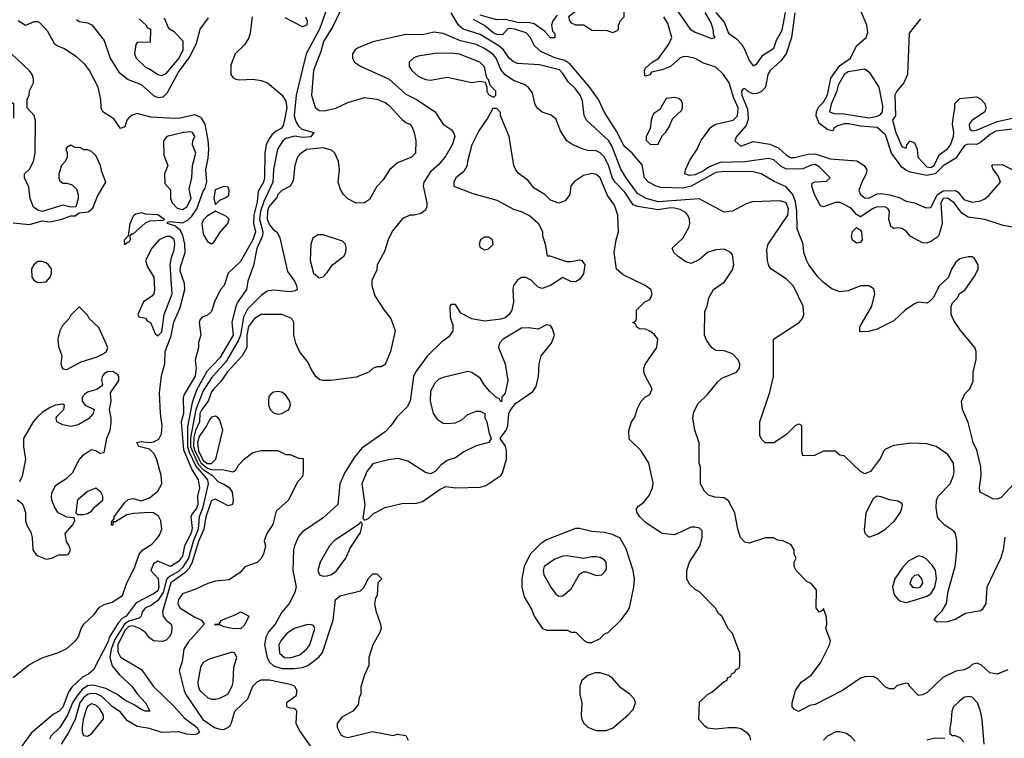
# Model space of a CAD drawing. Header units: inches. Extents: x 2380053 to 2584298, y 380219 to 546618.
# Tile 105 of 256: x 2420782 to 2425545, y 466998 to 470476. Entities that reach past the tile are written whole.
import ezdxf

# ---------------------------------------------------------------- set-up
doc = ezdxf.new("R2010")
doc.units = ezdxf.units.IN
doc.header["$MEASUREMENT"] = 0
doc.layers.add('C4426', color=7, linetype='Continuous')
doc.layers.add('C4427', color=7, linetype='Continuous')

msp = doc.modelspace()

# ---------------------------------------------------------------- linework, layer by layer
at = {"layer": 'C4426', "color": 2}
for points, elevation in [([(2420750, 467293.4), (2420826.6, 467353.4), (2420890, 467388.2), (2420970, 467413), (2421010, 467433.4), (2421052.7, 467470), (2421066.6, 467490), (2421079.3, 467530), (2421092, 467550), (2421142, 467598), (2421167.4, 467632.6), (2421190, 467646), (2421230, 467658), (2421279.3, 467690), (2421299.7, 467750), (2421336.8, 467823.2), (2421360.7, 467890), (2421377, 467910), (2421421.5, 467938.5), (2421441.3, 467958.7), (2421458.8, 467981.2), (2421469.6, 468010), (2421464.5, 468050), (2421453.6, 468073.6), (2421430, 468089.5), (2421411.9, 468091.9), (2421333.8, 468086.2), (2421300.9, 468079.1), (2421246, 468046), (2421234, 468046), (2421232, 468030), (2421226, 468030), (2421228, 468048), (2421239, 468061), (2421239, 468070), (2421290, 468139.1), (2421306.5, 468153.5), (2421330, 468159.1), (2421370, 468147.7), (2421410, 468162), (2421450, 468194.8), (2421469.5, 468230), (2421465.6, 468270), (2421445.4, 468345.4), (2421433.4, 468373.4), (2421410, 468397.2), (2421359, 468410), (2421349, 468430), (2421370, 468435.5), (2421410, 468430.4), (2421430, 468433), (2421454.7, 468445.3), (2421468.3, 468471.7), (2421471.2, 468510), (2421462.4, 468570), (2421458.5, 468670), (2421468.2, 468751.8), (2421484.2, 468810), (2421485.1, 468870), (2421514.3, 468945.7), (2421527.4, 469012.6), (2421557.6, 469082.4), (2421580.5, 469170), (2421578.6, 469198.6), (2421558.6, 469258.6), (2421560.6, 469279.4), (2421583, 469350), (2421580.9, 469390), (2421571.9, 469431.9), (2421558.6, 469458.6), (2421541.2, 469470), (2421537.5, 469477.5), (2421495.3, 469490), (2421502, 469498), (2421510, 469498.8), (2421570, 469493.7), (2421594.9, 469505.1), (2421615.3, 469524.7), (2421638.9, 469561.1), (2421670, 469646.8), (2421679.1, 469660.9), (2421686.9, 469693.1), (2421682.3, 469750), (2421694.2, 469805.8), (2421696.9, 469850), (2421693.5, 469893.5), (2421678.9, 469970), (2421661.3, 470000)], 50), ([(2420750, 469493.4), (2420830, 469485.5), (2420890, 469502), (2420930, 469498), (2420986, 469510), (2421030, 469526), (2421050, 469526), (2421070, 469542), (2421113.2, 469546.8), (2421136, 469564), (2421158, 469622), (2421198, 469690), (2421179, 469739), (2421173.2, 469770), (2421150, 469818), (2421130, 469838), (2421110, 469846), (2421090, 469846), (2421076.4, 469856.4), (2421050, 469858), (2421030, 469868), (2421010, 469858), (2421004.7, 469850), (2421011.3, 469831.3), (2421012, 469810), (2421002, 469790), (2420984.7, 469770), (2420971.3, 469730), (2420971.3, 469710), (2420976.9, 469696.9), (2420990, 469684.7), (2421010, 469684.7), (2421036, 469676), (2421056, 469656), (2421064.7, 469630), (2421064.7, 469610), (2421054, 469570), (2421030, 469568), (2420990, 469579), (2420890, 469548), (2420870, 469554), (2420849.4, 469569.4), (2420833.2, 469610), (2420825.6, 469665.6), (2420806, 469710), (2420806, 469730), (2420830, 469752), (2420849, 469790), (2420857.2, 469830), (2420859, 469990), (2420856, 470000)], 54), ([(2422063.8, 470000), (2422056.7, 469963.3), (2422046.8, 469950), (2422022.7, 469937.3), (2422001.8, 469918.2), (2421984.8, 469895.2), (2421973.7, 469870), (2421968.5, 469830), (2421966, 469710), (2421961.6, 469690), (2421934.9, 469645.1), (2421930, 469595.3), (2421914.3, 469530), (2421913.8, 469490), (2421922.3, 469450), (2421910.4, 469410.4), (2421850, 469305.2), (2421790.4, 469249.6), (2421770.4, 469190), (2421753, 469170), (2421724, 469110), (2421710, 469064), (2421690, 469046), (2421664, 469036), (2421654.8, 469025.2), (2421650.8, 469010), (2421658, 468950), (2421646.4, 468913.6), (2421646.8, 468890), (2421631, 468829), (2421634.9, 468790), (2421630.4, 468750.4), (2421577.4, 468662.6), (2421573.4, 468646.6), (2421574.9, 468570), (2421562.4, 468530), (2421574.4, 468394.4), (2421615.8, 468295.8), (2421645.5, 468250), (2421652.4, 468210), (2421642, 468170), (2421643.1, 468130), (2421637.3, 468110), (2421615.8, 468084.2), (2421610.3, 468070), (2421615.9, 468015.9), (2421611.3, 467991.3), (2421578.7, 467930), (2421570, 467879), (2421550, 467853.2), (2421512, 467830), (2421450, 467855.3), (2421430, 467842), (2421416, 467810), (2421451.5, 467771.5), (2421455.4, 467730), (2421450, 467712.3), (2421430, 467696.9), (2421345.8, 467654.2), (2421297, 467590), (2421280.1, 467579.9), (2421260.4, 467559.6), (2421214.3, 467485.7), (2421210, 467467), (2421138.8, 467330), (2421116, 467310), (2421085.8, 467294.2), (2421034.4, 467245.6), (2421018.4, 467221.6), (2420990, 467149.6), (2420972.4, 467130), (2420944.9, 467115.1), (2420836.9, 467023.1), (2420790, 466959.5)], 50), ([(2422113.3, 470000), (2422119.4, 469979.4), (2422130, 469960.5), (2422146.9, 469946.9), (2422204.7, 469930), (2422190, 469909.7), (2422150, 469905.1), (2422113, 469913), (2422070, 469901.1), (2422054.4, 469890), (2422028.7, 469850), (2422009.3, 469750.7), (2422007.3, 469690), (2421963.4, 469596.6), (2421946.5, 469550), (2421942.8, 469510), (2421957.8, 469450), (2421957.1, 469430), (2421928.9, 469368.9), (2421913.4, 469286.6), (2421884.9, 469210), (2421879.1, 469170), (2421834.4, 469105.6), (2421823.7, 469076.3), (2421808.2, 469010), (2421814.4, 468950), (2421750, 468839.7), (2421686.6, 468773.4), (2421637.5, 468682.5), (2421616.4, 468623.6), (2421594.4, 468505.6), (2421593.8, 468410), (2421602.3, 468382.3), (2421634.8, 468314.8), (2421691, 468250), (2421693.7, 468230), (2421666.7, 468110), (2421650.1, 468070), (2421644.8, 468010), (2421620.7, 467950), (2421598.4, 467870), (2421570, 467824.5), (2421550, 467806.4), (2421502, 467778), (2421492.7, 467767.3), (2421475.8, 467704.2), (2421450, 467665.3), (2421418.6, 467641.4), (2421390, 467629.6), (2421373.7, 467610), (2421370.3, 467589.7), (2421360, 467580), (2421310, 467565.5), (2421288.9, 467551.1), (2421242.7, 467477.3), (2421224.8, 467430), (2421217.5, 467390), (2421229.3, 467349.3), (2421265.5, 467305.5), (2421324.4, 467250), (2421350, 467213.4), (2421390.7, 467170), (2421412, 467130), (2421390, 467129.3), (2421370, 467137.2), (2421338.9, 467158.9), (2421290, 467183.6), (2421252.1, 467212.1), (2421199.2, 467239.2), (2421136.3, 467256.3), (2421110, 467252), (2421084.9, 467235.1), (2421057.7, 467202.3), (2421037.4, 467170), (2421013.6, 467110), (2420976, 467050), (2420934.9, 467010), (2420925.5, 466994.5)], 54), ([(2422626.2, 470000), (2422632.8, 469992.8), (2422650, 469978.8), (2422670, 469970.8), (2422678.5, 469958.5), (2422690.7, 469930), (2422698.8, 469890), (2422696, 469830), (2422678, 469810), (2422610, 469784), (2422571.3, 469750), (2422539.8, 469700.2), (2422510, 469668), (2422474.4, 469605.6), (2422450, 469589), (2422410, 469588.7), (2422368.9, 469608.9), (2422348, 469630), (2422334.6, 469654.6), (2422322, 469690), (2422329.2, 469750), (2422323.7, 469790), (2422306.6, 469830), (2422290, 469844.5), (2422250, 469855.6), (2422170, 469847.3), (2422135.8, 469824.2), (2422125.5, 469810), (2422112.7, 469770), (2422104.5, 469695.5), (2422090.8, 469670), (2422050, 469649.2), (2422030.8, 469630), (2422025.1, 469614.9), (2421987.6, 469570), (2421980.3, 469550), (2421979.5, 469510), (2421990, 469482.8), (2422010, 469458.8), (2422027.3, 469447.3), (2422039.9, 469419.9), (2422077.5, 469257.5), (2422110.7, 469210), (2422121, 469190), (2422124.7, 469170), (2422115.9, 469164.1), (2422090, 469159.3), (2422010, 469167.6), (2421978.4, 469161.6), (2421950, 469140.9), (2421884.2, 469075.8), (2421864.3, 469035.7), (2421849.4, 468950), (2421838.8, 468921.2), (2421779.3, 468820.7), (2421710, 468743.5), (2421670, 468679.6), (2421633.8, 468590), (2421607.5, 468452.5), (2421608.9, 468408.9), (2421645.6, 468325.6), (2421670, 468298.9), (2421714.6, 468270), (2421740.7, 468240.7), (2421770, 468228.4), (2421797.1, 468210), (2421810.6, 468189.4), (2421814, 468150), (2421810.8, 468130), (2421790, 468123.7), (2421730, 468155.1), (2421710, 468149.6), (2421682.2, 468070), (2421672.4, 468010), (2421646.7, 467950), (2421614.8, 467845.2), (2421600.2, 467819.8), (2421580.4, 467799.6), (2421513.8, 467750), (2421472.7, 467610), (2421476.3, 467590), (2421490.4, 467570.4), (2421514.8, 467550), (2421518.5, 467538.5), (2421516.3, 467510), (2421506.8, 467490), (2421490, 467473.2), (2421472.8, 467467.2), (2421430, 467469.3), (2421410, 467485.2), (2421391.1, 467511.1), (2421362, 467530), (2421330, 467542), (2421310, 467539.5), (2421290, 467519.8), (2421256.6, 467450), (2421257.1, 467417.1), (2421270, 467390.5), (2421370.7, 467330.7), (2421427.7, 467250), (2421530, 467153), (2421576.9, 467096.9), (2421640.4, 467050), (2421652.3, 467027.7), (2421641.1, 467018.9), (2421624.7, 467015.3), (2421590, 467018.9), (2421550, 467029.7), (2421470, 467025.7), (2421410, 467046.3), (2421350, 467055.1), (2421303.3, 467083.3), (2421270, 467125.6), (2421230, 467153), (2421180, 467200), (2421153.6, 467213.6), (2421130, 467215.1), (2421110, 467209.8), (2421090, 467194.5), (2421072.2, 467170), (2421050.1, 467089.9), (2421016.4, 467023.6), (2420982.6, 466970)], 58), ([(2421309, 470000), (2421300.7, 469990), (2421290, 469958), (2421270, 469948.7), (2421236.9, 469996.9), (2421232, 470000)], 50), ([(2421558.8, 470000), (2421550, 469998), (2421504.6, 470000)], 50), ([(2422811.3, 470000), (2422831.3, 469970), (2422870, 469944.7), (2422881, 469930), (2422886.8, 469910), (2422874, 469870), (2422842.8, 469817.2), (2422810, 469775.1), (2422770, 469739.3), (2422737.3, 469690), (2422733.4, 469670), (2422751, 469589), (2422751.3, 469570), (2422745.4, 469554.6), (2422722, 469538), (2422690.6, 469529.4), (2422670, 469529.3), (2422642.5, 469517.5), (2422630, 469509), (2422585.8, 469454.2), (2422564, 469410), (2422546.4, 469353.6), (2422512, 469290), (2422510, 469266), (2422485.4, 469214.6), (2422484.7, 469190), (2422499.8, 469139.8), (2422544.7, 469070), (2422578, 469030), (2422598, 468970), (2422576, 468870), (2422550, 468808), (2422530, 468795.3), (2422510, 468795.3), (2422490, 468788.7), (2422470.5, 468769.5), (2422410, 468746), (2422289.3, 468729.3), (2422250, 468729.2), (2422233.6, 468733.6), (2422215.3, 468750), (2422190, 468788), (2422177.2, 468817.2), (2422135.3, 468870), (2422118, 468910), (2422108, 468950), (2422108.7, 469010), (2422098, 469030), (2422050, 469049), (2421950, 469049.4), (2421918, 469030), (2421889.4, 468990.6), (2421881.2, 468950), (2421880.5, 468890), (2421858.4, 468850), (2421787.7, 468772.3), (2421755.2, 468724.8), (2421720.4, 468690), (2421710, 468675.1), (2421693.4, 468630), (2421662.6, 468590), (2421653.7, 468570), (2421651, 468530), (2421632.7, 468487.3), (2421624.6, 468455.4), (2421623.2, 468410), (2421629, 468390), (2421659.4, 468330), (2421690, 468305.2), (2421710, 468299.5), (2421770, 468298.4), (2421812.3, 468287.7), (2421825.2, 468294.8), (2421840.2, 468319.8), (2421870, 468351.3), (2421910, 468382), (2421950, 468391.3), (2422030, 468391.3), (2422070, 468372), (2422090, 468372), (2422130, 468354), (2422152.7, 468352.7), (2422154, 468290), (2422150, 468266), (2422123.6, 468236.4), (2422082, 468150), (2422022, 468098), (2422006.8, 468033.2), (2421978, 467990), (2421965.4, 467954.6), (2421970.8, 467930), (2421961, 467890), (2421950, 467868.7), (2421930, 467849), (2421871.1, 467828.9), (2421850, 467802), (2421795.5, 467764.5), (2421730, 467759.6), (2421691.8, 467748.2), (2421630, 467718), (2421570, 467697), (2421550.4, 467670), (2421546.4, 467650), (2421556.3, 467630), (2421630, 467584), (2421662, 467570), (2421674, 467550), (2421596.2, 467463.8), (2421576.4, 467430), (2421567.3, 467370), (2421553.4, 467326.6), (2421577.1, 467230), (2421586, 467210), (2421668.2, 467090), (2421724, 467050), (2421750, 467042), (2421770, 467041.6), (2421789, 467050), (2421799.6, 467060.4), (2421807.2, 467072.8), (2421822.7, 467130), (2421885.2, 467190), (2421909, 467250), (2421930, 467271.3), (2421950, 467281), (2421990, 467282), (2422090, 467260.7), (2422110.7, 467250.7), (2422122.8, 467230), (2422118, 467202), (2422072, 467170), (2422072.7, 467152.7), (2422086.4, 467146.4), (2422110, 467144.7), (2422118, 467138), (2422121, 467130), (2422118, 467070), (2422138, 467030), (2422196, 466950)], 62), ([(2423045.2, 470000), (2423002.4, 469937.6), (2422968.9, 469871.1), (2422948, 469790), (2422946.8, 469770), (2422930, 469742), (2422892, 469710), (2422882, 469690), (2422882, 469670), (2422974.4, 469634.4), (2423090, 469602.8), (2423170, 469559.1), (2423207.9, 469547.9), (2423250, 469526), (2423290.6, 469490.6), (2423310.6, 469450.6), (2423311, 469431), (2423324.7, 469390), (2423334, 469334), (2423346, 469334), (2423426.4, 469306.4), (2423450, 469306), (2423490, 469314), (2423502, 469310), (2423516, 469290), (2423510, 469246), (2423490, 469218), (2423470, 469208), (2423448.4, 469208.4), (2423410, 469228), (2423350, 469189), (2423310, 469175.3), (2423290, 469182), (2423256, 469216), (2423230, 469229), (2423210, 469229), (2423190, 469215.3), (2423170.7, 469189.3), (2423167.3, 469170), (2423170.7, 469110), (2423162.8, 469070), (2423150, 469049.3), (2423130, 469033.2), (2423110, 469026.6), (2423030, 469017.2), (2422969.1, 469029.1), (2422916.4, 469056.4), (2422890, 469098), (2422870, 469098), (2422862, 469090), (2422863.6, 469036.4), (2422876.9, 468996.9), (2422878, 468970), (2422858, 468942), (2422823.5, 468916.5), (2422752.8, 468847.2), (2422697.3, 468770), (2422687.7, 468750), (2422670.5, 468629.5), (2422656.8, 468603.2), (2422607.1, 468552.9), (2422578, 468510), (2422550, 468482), (2422437.3, 468402.7), (2422401.7, 468358.3), (2422355.6, 468284.4), (2422330.6, 468230), (2422321, 468130), (2422250, 468065.2), (2422150, 467997.2), (2422130, 467975.3), (2422110.8, 467930), (2422107.3, 467910), (2422102.8, 467810), (2422119.1, 467730), (2422113.7, 467706.3), (2422087.1, 467652.9), (2422050.5, 467609.5), (2422017.3, 467550), (2421986, 467514), (2421972.9, 467487.1), (2421966.7, 467450), (2421979.5, 467390), (2421989.2, 467369.2), (2422010, 467348.7), (2422050, 467336), (2422110, 467336), (2422150, 467340.3), (2422176, 467350), (2422229.7, 467390.3), (2422246.2, 467413.8), (2422298.4, 467570), (2422309.5, 467670.5), (2422332.9, 467687.1), (2422430, 467712), (2422448, 467730), (2422470, 467774), (2422490, 467794), (2422510, 467794), (2422531.6, 467771.6), (2422531.6, 467768.4), (2422514, 467750), (2422512, 467690), (2422503.6, 467676.4), (2422498, 467650), (2422505.4, 467614.6), (2422528, 467550), (2422530.5, 467530), (2422524.9, 467510), (2422490.8, 467450), (2422471.3, 467390), (2422471.3, 467350), (2422450, 467306), (2422432.7, 467247.3), (2422432, 467210), (2422423.6, 467196.4), (2422419.6, 467160.4), (2422394, 467130), (2422339.6, 467100.4), (2422318, 467070), (2422318, 467050), (2422335.3, 467015.3), (2422350, 467006.8), (2422370, 467002.8), (2422488.7, 467031.3), (2422588, 467012), (2422610, 467018), (2422650, 467012), (2422662, 466990)], 66), ([(2424319, 466990), (2424314, 467010), (2424303.2, 467023.2), (2424270, 467044), (2424250, 467049.2), (2424210.9, 467049.1), (2424150, 467042), (2424110, 467048), (2424096.4, 467056.4), (2424068, 467090), (2424070, 467174), (2424108.9, 467211.1), (2424130, 467222), (2424190, 467274), (2424202, 467278), (2424207.3, 467292.7), (2424222, 467298), (2424226, 467310), (2424242, 467318), (2424246, 467330), (2424262, 467338), (2424266, 467350), (2424266, 467410), (2424230, 467506), (2424210, 467526), (2424178, 467590), (2424163.1, 467603.1), (2424148.4, 467628.4), (2424070, 467708), (2424050, 467718), (2424023.1, 467743.1), (2424008.9, 467768.9), (2424008.9, 467811.1), (2424022, 467850), (2424071.8, 467928.2), (2424083.7, 467970), (2424082.7, 468002.7), (2424070, 468016), (2424050, 468020.9), (2424030, 468019.5), (2423950, 467982.7), (2423889.3, 467989.3), (2423810, 468042), (2423782, 468070), (2423767.3, 468092.7), (2423766, 468110), (2423776.4, 468123.6), (2423800.2, 468139.8), (2423826.3, 468173.7), (2423842.7, 468210), (2423845.6, 468234.4), (2423825.2, 468330), (2423789.1, 468389.1), (2423730, 468446), (2423728.4, 468488.4), (2423742, 468530), (2423755.3, 468550), (2423770, 468594), (2423788, 468630), (2423809.1, 468650.9), (2423830, 468662), (2423842, 468690), (2423808.7, 468750), (2423802, 468770), (2423802, 468790), (2423808.7, 468810), (2423864, 468890), (2423869, 468930), (2423852.9, 468952.9), (2423830, 468968.7), (2423810, 468978), (2423780.4, 468980.4), (2423766, 468990), (2423762, 469002), (2423748, 469010), (2423762, 469018), (2423766, 469030), (2423766, 469070), (2423806, 469110), (2423830, 469122), (2423835.3, 469130), (2423842, 469150), (2423835.3, 469170), (2423808, 469190), (2423700.9, 469240.9), (2423669, 469269), (2423657.2, 469350), (2423666.6, 469410), (2423678.4, 469450), (2423675.6, 469530), (2423658.9, 469578.9), (2423625.6, 469625.6), (2423589.3, 469710), (2423570, 469726.6), (2423550, 469732.3), (2423510, 469722.7), (2423466.6, 469693.4), (2423448.1, 469671.9), (2423442.8, 469630), (2423421, 469599), (2423390, 469588), (2423350, 469602), (2423322, 469630), (2423270, 469661.2), (2423239.6, 469699.6), (2423194, 469734), (2423182.7, 469750), (2423172.7, 469770), (2423149.4, 469910), (2423112.1, 470000)], 66), ([(2425562, 467330), (2425511, 467309), (2425475.3, 467315.3), (2425433.6, 467353.6), (2425410, 467362), (2425390, 467355.3), (2425377.3, 467342.7), (2425350.7, 467329.3), (2425310, 467324), (2425247.1, 467292.9), (2425170, 467218), (2425150, 467208), (2425130, 467206), (2425086, 467250), (2425082, 467262), (2425070, 467266), (2425026, 467254), (2425010, 467238), (2424990, 467238), (2424970, 467246), (2424930, 467288), (2424910, 467298), (2424870, 467295.3), (2424850, 467288.7), (2424762, 467230), (2424630, 467162), (2424603.6, 467156.4), (2424550, 467128), (2424530, 467138), (2424518, 467150), (2424518, 467170), (2424535.3, 467230), (2424562, 467270), (2424610, 467304.7), (2424655.9, 467364.1), (2424699, 467450), (2424704, 467470), (2424681.2, 467530), (2424686, 467550), (2424685.2, 467585.2), (2424670, 467626), (2424663.6, 467616.4), (2424650, 467609), (2424635.3, 467630), (2424636.4, 467716.4), (2424610, 467748), (2424590, 467758), (2424538, 467810), (2424528.7, 467830), (2424528.9, 467851.1), (2424538, 467870), (2424528.9, 467888.9), (2424528, 467910), (2424514.6, 467934.6), (2424474.6, 467954.6), (2424450, 467958), (2424428.4, 467968.4), (2424390, 467968.7), (2424310, 467942), (2424290, 467948), (2424268.7, 467970), (2424255.3, 468010), (2424241.2, 468090), (2424210, 468148), (2424190, 468162), (2424144.7, 468164.7), (2424114.6, 468174.6), (2424094.6, 468194.6), (2424075.3, 468230), (2424075.3, 468310), (2424069, 468330), (2424068.9, 468428.9), (2424048.7, 468490), (2424038, 468550), (2424043.1, 468576.9), (2424063.1, 468616.9), (2424110, 468662), (2424158, 468722), (2424179, 468741), (2424249.3, 468770.7), (2424264, 468790), (2424265.2, 468810), (2424257.2, 468830), (2424230, 468859), (2424190, 468874), (2424150, 468875.3), (2424130, 468888.7), (2424104.7, 468924.7), (2424095.3, 468950), (2424096.4, 469063.6), (2424108, 469090), (2424115.3, 469130), (2424138, 469170), (2424192.1, 469207.9), (2424230, 469264.7), (2424237.2, 469290), (2424230, 469338), (2424222, 469350), (2424190, 469365.2), (2424150, 469362.7), (2424110, 469349.2), (2424070, 469315.3), (2424030, 469295.3), (2424004.7, 469304.7), (2423968, 469330), (2423946, 469350), (2423938, 469370), (2423990, 469418), (2424019.5, 469470), (2424024.5, 469490), (2424022.9, 469510), (2424014.5, 469530), (2424002.8, 469542.8), (2423976.8, 469556.8), (2423950, 469563.8), (2423930, 469565.5), (2423870, 469555.7), (2423772.1, 469572.1), (2423750, 469579.6), (2423710, 469641.6), (2423662.4, 469690), (2423650, 469709.4), (2423630, 469772.7), (2423610, 469812), (2423590, 469832.3), (2423570, 469842), (2423530, 469842.7), (2423508, 469850), (2423458, 469870), (2423428, 469890), (2423398, 469938), (2423376, 469996), (2423370.7, 470000)], 62), ([(2425548.2, 467971.8), (2425539.1, 467910), (2425527.9, 467872.1), (2425461, 467730), (2425456, 467650), (2425438, 467622), (2425430, 467615.3), (2425357.3, 467602.7), (2425310, 467575.3), (2425270, 467562), (2425220.4, 467560.4), (2425206, 467570), (2425218, 467590), (2425245.2, 467614.8), (2425265.2, 467650), (2425272.7, 467710), (2425307, 467830), (2425315.3, 467904.7), (2425315.3, 467955.3), (2425309.4, 467989.4), (2425301.2, 468001.2), (2425258, 468030), (2425230, 468058), (2425222, 468070), (2425214.6, 468114.6), (2425217.2, 468150), (2425225.2, 468170), (2425283.7, 468230), (2425299.5, 468270), (2425302.9, 468290), (2425299.5, 468330), (2425271.7, 468371.7), (2425215.3, 468410), (2425170, 468423.7), (2425093.7, 468426.3), (2425010, 468415.3), (2424970, 468398), (2424962, 468390), (2424945.4, 468354.6), (2424898, 468290), (2424870, 468278), (2424848.9, 468288.9), (2424770, 468366), (2424750, 468368), (2424727.3, 468387.3), (2424670, 468388), (2424627.3, 468367.3), (2424570, 468366), (2424566, 468390), (2424566, 468510), (2424556.4, 468516.4), (2424550, 468518), (2424534, 468510), (2424491.1, 468468.9), (2424430, 468428), (2424388.4, 468428.4), (2424370, 468446), (2424363.1, 468463.1), (2424362, 468530), (2424410, 468674), (2424428.7, 468750), (2424428.7, 468930), (2424553.2, 469010), (2424569.3, 469030), (2424576, 469050), (2424572.7, 469090), (2424525.8, 469185.8), (2424490, 469222.7), (2424415.3, 469270), (2424405.6, 469285.6), (2424399, 469310), (2424396.5, 469363.5), (2424402.7, 469390), (2424497.6, 469530), (2424500.5, 469560.5), (2424490, 469589.6), (2424461.4, 469598.6), (2424325.5, 469594.5), (2424295.9, 469584.1), (2424230, 469549), (2424190, 469544), (2424069.3, 469609.3), (2423870, 469594.3), (2423812.7, 469610), (2423770, 469635.1), (2423715.1, 469710), (2423690, 469752.7), (2423646.3, 469866.3), (2423631.5, 469890), (2423523.7, 469990), (2423519.1, 470000)], 58), ([(2425591, 468230), (2425530, 468164), (2425510, 468155.3), (2425490, 468158), (2425428.7, 468190), (2425425.2, 468210), (2425432.7, 468270), (2425431.9, 468311.9), (2425412.1, 468392.1), (2425394, 468430), (2425370, 468526), (2425342, 468590), (2425338, 468630), (2425354.6, 468665.4), (2425378, 468690), (2425393.6, 468726.4), (2425394, 468770), (2425408.9, 468831.1), (2425408.7, 468870), (2425402, 468890), (2425335.3, 468970), (2425300.2, 469020.2), (2425288.7, 469050), (2425288.7, 469090), (2425294.6, 469105.4), (2425318, 469130), (2425328.9, 469151.1), (2425353.6, 469166.4), (2425403.1, 469236.9), (2425418, 469270), (2425418, 469290), (2425400.4, 469320.4), (2425390, 469328), (2425370, 469328), (2425330, 469318), (2425310, 469302), (2425290, 469268), (2425274, 469226), (2425231, 469190), (2425201, 469130), (2425182, 469110), (2425170, 469104), (2425130, 469109), (2425110, 469101.2), (2425066, 469070), (2425010, 469019), (2424930, 468979), (2424887.3, 468967.3), (2424850, 468966), (2424846, 468970), (2424846, 468990), (2424904, 469090), (2424919, 469150), (2424913.6, 469173.6), (2424890, 469188.7), (2424850, 469188.7), (2424790, 469164), (2424750, 469159), (2424710, 469174), (2424670, 469204), (2424644, 469230), (2424599, 469290), (2424588.4, 469311.6), (2424575.3, 469350), (2424572.7, 469390), (2424543.6, 469463.6), (2424541.5, 469550), (2424535.2, 469595.2), (2424521.3, 469630), (2424490, 469666.6), (2424432.5, 469692.5), (2424368.7, 469730), (2424330, 469739.6), (2424190, 469741.7), (2424150, 469736.4), (2424030, 469670.9), (2423990, 469660.4), (2423883.7, 469663.7), (2423861.2, 469670), (2423824, 469690), (2423803.7, 469710), (2423793.2, 469773.2), (2423745.2, 469830), (2423705.2, 469865.2), (2423672.3, 469932.3), (2423628.6, 470000)], 54), ([(2423839.4, 470000), (2423836, 469990), (2423831.6, 469948.4), (2423812, 469910), (2423812.7, 469892.7), (2423832.7, 469872.7), (2423870, 469874), (2423890, 469914), (2423908.4, 469931.6), (2423923.1, 469956.9), (2423941.2, 469998.8), (2423942.5, 470000)], 54), ([(2425670, 469457), (2425540.1, 469480.1), (2425450, 469509.6), (2425370, 469519.7), (2425339.1, 469539.1), (2425302.7, 469590), (2425270, 469612.4), (2425249.6, 469610.4), (2425237.5, 469590), (2425245.2, 469490), (2425227.6, 469432.4), (2425218.7, 469421.3), (2425190, 469403), (2425170, 469395.1), (2425150, 469396.2), (2425090, 469429), (2425070, 469452.7), (2425050, 469466), (2425030, 469469.3), (2425010, 469466), (2424995.5, 469475.5), (2424987, 469510), (2424989.2, 469550), (2424982, 469562), (2424969.5, 469569.5), (2424930, 469569.6), (2424910, 469562.4), (2424850, 469521.2), (2424830, 469532.7), (2424804.6, 469564.6), (2424750.8, 469590.8), (2424728.2, 469591.8), (2424670, 469569.6), (2424655.1, 469575.1), (2424626.6, 469630), (2424613.2, 469670), (2424615.3, 469684.7), (2424629.3, 469690.7), (2424685.6, 469694.4), (2424702, 469710), (2424650, 469764.5), (2424630, 469774.7), (2424610, 469771.5), (2424570, 469753.6), (2424492.1, 469752.1), (2424465.5, 469765.5), (2424430, 469798.4), (2424404.8, 469804.8), (2424290, 469787.3), (2424170, 469785.3), (2424116.6, 469763.4), (2424090, 469743.9), (2424050, 469725.1), (2424022.4, 469722.4), (2423999, 469730), (2424002.7, 469750), (2424023.9, 469796.1), (2424059.3, 469850), (2424077.2, 469890), (2424124.8, 469955.2), (2424150, 469970.8), (2424232.7, 469990), (2424243.5, 470000)], 50), ([(2424305.4, 470000), (2424305.7, 469994.3), (2424296, 469964), (2424249, 469910), (2424242, 469890), (2424270, 469864), (2424330, 469886), (2424410, 469874), (2424454.9, 469854.9), (2424490, 469822), (2424510, 469809.6), (2424530, 469809.6), (2424595.1, 469824.9), (2424630, 469826.2), (2424702.9, 469802.9), (2424832.2, 469792.2), (2424867.3, 469770), (2424879.3, 469750), (2424876, 469730), (2424855.1, 469690), (2424841.2, 469650), (2424849.2, 469630), (2424870, 469613.2), (2424890, 469612.3), (2424930, 469632.7), (2424950, 469634.5), (2424990, 469628.7), (2425036.1, 469616.1), (2425070, 469598), (2425110, 469589.4), (2425164.8, 469564.8), (2425190, 469566.6), (2425221.3, 469630), (2425250, 469647.1), (2425309.6, 469649.6), (2425321.5, 469641.5), (2425350, 469606), (2425390, 469593.2), (2425430, 469599.3), (2425450, 469609), (2425470, 469625.2), (2425526, 469690), (2425517.3, 469717.3), (2425490, 469754), (2425484.7, 469770), (2425490, 469774), (2425534.6, 469774.6), (2425586, 469750)], 46), ([(2425610, 469949.1), (2425504.2, 469935.8), (2425478.7, 469921.3), (2425430, 469881.5), (2425410, 469872.7), (2425370, 469873.4), (2425353, 469867), (2425310, 469805.3), (2425250, 469768.9), (2425210.5, 469729.5), (2425170, 469721.8), (2425090, 469738.6), (2425068, 469748), (2425050, 469762.3), (2424998.9, 469830), (2424970, 469918), (2424930, 469954.9), (2424850, 469961.3), (2424792.2, 469972.2), (2424770, 469971.3), (2424738, 469962), (2424719, 469950), (2424718, 469942), (2424710, 469938), (2424690, 469944.9), (2424650, 469974.4), (2424639.4, 470000)], 46), ([(2425011.3, 470000), (2425004.7, 469990), (2425019.5, 469930), (2425050, 469862), (2425070, 469854), (2425073.2, 469870), (2425089.6, 469890.4), (2425110, 469880.7), (2425123, 469850), (2425126, 469810), (2425170, 469764.7), (2425190, 469760.7), (2425206, 469770), (2425230, 469822), (2425269.7, 469850.3), (2425284.2, 469870), (2425299.7, 469910), (2425301.6, 469930), (2425293.6, 469970), (2425298.4, 470000)], 50), ([(2425406.3, 470000), (2425390, 469989), (2425374.8, 469970), (2425376, 469950), (2425390, 469938.8), (2425410, 469940.7), (2425510, 469983.1), (2425570, 469996), (2425580.9, 470000)], 50), ([(2420770, 468152), (2420794, 468134), (2420800.7, 468120.7), (2420810.5, 468090.5), (2420810.8, 468050.8), (2420816, 468030), (2420835.5, 467995.5), (2420842, 467970), (2420844.9, 467910), (2420860.7, 467890), (2420870, 467882), (2420910, 467866), (2420938, 467870), (2420970, 467886), (2421010, 467886), (2421018, 467890), (2421028, 467910), (2421022, 467930), (2421008.7, 467950), (2421002, 467990), (2421038, 468030), (2421048, 468050), (2421046, 468066), (2421010, 468068), (2420968, 468090), (2420950, 468118), (2420937.2, 468150), (2420935.1, 468170), (2420939.3, 468190), (2420957.2, 468222.8), (2421010, 468257.3), (2421037.7, 468282.3), (2421070, 468346), (2421090, 468370.8), (2421130, 468396), (2421150.8, 468390.8), (2421170, 468378), (2421190, 468382), (2421203.7, 468450), (2421219.3, 468490), (2421224.7, 468524.7), (2421225.2, 468550), (2421217.2, 468590), (2421224, 468630), (2421222, 468670), (2421262, 468730), (2421262, 468750), (2421257.2, 468757.2), (2421232.7, 468772.7), (2421207.5, 468772.5), (2421190, 468762), (2421181, 468750), (2421178, 468730), (2421182, 468710), (2421178, 468702), (2421154.4, 468685.6), (2421110, 468673.2), (2421096.8, 468663.2), (2421084.7, 468650), (2421084.7, 468630), (2421098, 468610), (2421142, 468590), (2421138, 468570), (2421115.2, 468544.8), (2421065.2, 468514.8), (2421030, 468507), (2420990, 468515.1), (2420962, 468530), (2420959, 468550), (2420962.7, 468557.3), (2420995.3, 468590), (2420998, 468610), (2420990, 468615.3), (2420954, 468610), (2420930, 468599), (2420890, 468575.1), (2420870, 468556), (2420847.3, 468530), (2420800.7, 468450), (2420800.5, 468410), (2420810.7, 468350), (2420793.4, 468266.6), (2420781, 468239)], 54), ([(2425448, 466970), (2425437.2, 467090), (2425429.3, 467130), (2425415.1, 467170), (2425390, 467197.2), (2425370, 467201.2), (2425350, 467195.1), (2425324.7, 467175.3), (2425298.8, 467150), (2425290.5, 467129.5), (2425286.8, 467070), (2425281, 467050), (2425282, 467022), (2425292, 467012), (2425308, 467012), (2425330, 467002), (2425350, 466982)], 66), ([(2424824.1, 466984.1), (2424804.8, 467004.8), (2424781.5, 467021.5), (2424750, 467029.3), (2424730, 467029.2), (2424690, 467009.2), (2424670, 466988.7)], 66), ([(2425258, 466998), (2425210, 466999), (2425170, 466989.2)], 66)]:
    msp.add_lwpolyline(points, dxfattribs=dict(at, elevation=elevation))
for points, elevation in [([(2421610, 469932.7), (2421574, 469930), (2421494, 469910), (2421478, 469890), (2421479.6, 469819.6), (2421498, 469770), (2421482, 469730), (2421483.6, 469683.6), (2421512, 469652), (2421511, 469610), (2421518.8, 469590), (2421543.9, 469563.9), (2421570, 469558), (2421590, 469570.7), (2421611.1, 469610), (2421602, 469658), (2421614, 469710), (2421618, 469770), (2421634.5, 469830), (2421617.2, 469870), (2421619, 469890), (2421628.7, 469910), (2421618, 469930)], 54), ([(2421770, 469668), (2421728.2, 469651.8), (2421721, 469610), (2421730, 469582), (2421750, 469602), (2421783.1, 469616.9), (2421793.6, 469626.4), (2421795.3, 469650), (2421790, 469666)], 50), ([(2421290, 469386), (2421289.2, 469410), (2421308.7, 469431.3), (2421317.2, 469490), (2421334, 469530), (2421343.6, 469536.4), (2421370, 469543), (2421390, 469537.1), (2421450, 469532.7), (2421482, 469510), (2421475.3, 469504.7), (2421410, 469500.9), (2421388.2, 469491.8), (2421330, 469438), (2421322, 469438), (2421314, 469430), (2421316, 469410), (2421310, 469398), (2421302, 469398)], 50), ([(2421730, 469548.7), (2421690, 469526), (2421670, 469505.2), (2421663.1, 469490), (2421670, 469438), (2421690, 469402), (2421710, 469392), (2421720.4, 469399.6), (2421754, 469450), (2421788.7, 469490), (2421795.3, 469510), (2421783.1, 469523.1)], 50), ([(2424830, 469395.3), (2424810, 469409), (2424805.1, 469425.1), (2424810, 469451), (2424830, 469471), (2424850, 469458), (2424854, 469450), (2424858, 469410), (2424850, 469398)], 50), ([(2421510, 469426.6), (2421490, 469426.6), (2421456, 469410), (2421421, 469370), (2421391, 469310), (2421399.8, 469279.8), (2421430.6, 469230.6), (2421434.8, 469170), (2421430.6, 469149.4), (2421421.4, 469138.6), (2421381, 469110), (2421354, 469050), (2421358, 469038), (2421390, 469032), (2421398, 469018), (2421414, 469010), (2421436.9, 468956.9), (2421450, 468946), (2421470, 468966), (2421480.9, 469050), (2421519.5, 469150), (2421509.2, 469290.8), (2421515.6, 469324.4), (2421530, 469362), (2421532.8, 469390), (2421530, 469412.3)], 54), ([(2422250, 469435.1), (2422224.9, 469435.1), (2422200.7, 469419.3), (2422191, 469390), (2422186.8, 469310), (2422202.8, 469250), (2422230, 469226), (2422250, 469232), (2422270, 469252), (2422295.3, 469290), (2422350, 469332), (2422359, 469350), (2422362, 469370), (2422358, 469390), (2422344, 469404)], 62), ([(2423050, 469424), (2423030, 469424), (2423011.3, 469410), (2423004.7, 469390), (2423010, 469374), (2423030, 469362.8), (2423050, 469366.8), (2423072.3, 469387.7), (2423068.7, 469410)], 66), ([(2420890, 469305.2), (2420870, 469305.2), (2420851, 469290), (2420838.8, 469270), (2420840.7, 469230), (2420850, 469216), (2420870, 469204), (2420910, 469206.8), (2420928.7, 469230), (2420935.3, 469250), (2420935.3, 469270), (2420922, 469290), (2420910, 469299)], 54), ([(2421070, 469086), (2421030, 469046), (2421022, 469030), (2420987.5, 468992.5), (2420976, 468970), (2420966.8, 468930), (2420970, 468894), (2420986, 468850), (2420981, 468810), (2420985.4, 468794.6), (2420990, 468786.8), (2421010, 468782.8), (2421080.1, 468819.9), (2421156.2, 468843.8), (2421183.2, 468856.8), (2421202, 468870), (2421208.7, 468890), (2421165.6, 468985.6), (2421118, 469030), (2421110, 469046)], 54), ([(2423330, 468999), (2423290, 468979), (2423244.7, 468984.7), (2423210, 468982.7), (2423121, 468930), (2423102.8, 468910), (2423098.8, 468890), (2423130.7, 468810), (2423142.8, 468730), (2423131.1, 468668.9), (2423114, 468650), (2423114, 468630), (2423110, 468626), (2423102, 468642), (2423090, 468646), (2423056.4, 468676.4), (2423030, 468708), (2423010, 468742), (2422970, 468769.2), (2422950, 468772.7), (2422930, 468769.3), (2422830, 468743.7), (2422810, 468736), (2422790, 468717.2), (2422770, 468678), (2422768.4, 468630), (2422782.4, 468570), (2422802, 468542), (2422830, 468523.8), (2422850, 468521.3), (2422890, 468525.5), (2422920.7, 468539.3), (2422950, 468564.7), (2422990, 468582), (2423010, 468582), (2423032, 468570), (2423032, 468550), (2423042, 468530), (2423052.7, 468472.7), (2423062, 468450), (2423050.7, 468429.3), (2422990, 468414), (2422930, 468384), (2422890, 468355.3), (2422850, 468342), (2422819.8, 468320.2), (2422791.1, 468288.9), (2422770, 468278), (2422744.7, 468284.7), (2422660.2, 468340.2), (2422612.5, 468352.5), (2422565.6, 468345.6), (2422490, 468326), (2422460.5, 468290), (2422437.3, 468230), (2422451.1, 468128.9), (2422442, 468062), (2422450, 468054), (2422470, 468062), (2422494, 468086), (2422550, 468114.8), (2422630, 468134.8), (2422703.1, 468136.9), (2422730, 468144.7), (2422816.5, 468203.5), (2422843.1, 468216.9), (2422890, 468210.8), (2423010, 468214), (2423037.5, 468222.5), (2423109.2, 468270.8), (2423117.2, 468282.8), (2423137.2, 468350), (2423137.2, 468390), (2423132.1, 468412.1), (2423106, 468450), (2423135.3, 468490), (2423144, 468510), (2423148, 468570), (2423154.6, 468585.4), (2423181.2, 468618.8), (2423263.9, 468676.1), (2423279.7, 468700.3), (2423291.6, 468750), (2423295.1, 468810), (2423305.2, 468850), (2423354, 468910), (2423369, 468950), (2423360.2, 468980.2), (2423350, 468995.3)], 70), ([(2422030, 468676), (2422010, 468673.2), (2421996.8, 468663.2), (2421988, 468652), (2421984.9, 468630), (2421984.9, 468610), (2421994, 468590), (2422010, 468574), (2422030, 468567.7), (2422050, 468570.7), (2422075.9, 468584.1), (2422084, 468590), (2422092.7, 468610), (2422089.2, 468630), (2422070, 468659), (2422050, 468673.2)], 66), ([(2421730, 468557.2), (2421710, 468552.7), (2421699.9, 468540.1), (2421686, 468510), (2421650, 468459.6), (2421642.8, 468430), (2421647.3, 468390), (2421670, 468342.2), (2421690, 468328.3), (2421710, 468328.6), (2421731.5, 468350), (2421764, 468490), (2421750, 468538), (2421742, 468550)], 66), ([(2421150, 468209), (2421110, 468193.2), (2421061, 468150), (2421054, 468090), (2421062, 468082), (2421090, 468081), (2421110, 468086), (2421130, 468098), (2421143.7, 468116.3), (2421184, 468150), (2421184, 468170), (2421174, 468190)], 54), ([(2424930, 468169.4), (2424910, 468158), (2424874.4, 468090), (2424867.3, 468007.3), (2424870.8, 467990.8), (2424890, 467971.3), (2424930, 467986.8), (2424970, 468010.8), (2425013.2, 468050), (2425040.9, 468090), (2425049.3, 468110), (2425053.2, 468130), (2425050, 468135.3), (2425030, 468145.2), (2424990, 468152.3), (2424950, 468166.6)], 62), ([(2422430, 468046), (2422424.7, 468035.3), (2422304.5, 467955.5), (2422281, 467930), (2422234.8, 467850), (2422224, 467810), (2422232, 467790), (2422250, 467782.8), (2422270, 467784), (2422290, 467790.8), (2422313.1, 467806.9), (2422359.3, 467870), (2422380.9, 467919.1), (2422430, 467994), (2422438, 468030), (2422438, 468038)], 70), ([(2423490, 468014), (2423470, 468014), (2423330, 467959), (2423301.1, 467938.9), (2423250.7, 467890), (2423222, 467830), (2423210.6, 467770.6), (2423210.8, 467730), (2423222.8, 467682.8), (2423259.8, 467619.8), (2423271.3, 467590), (2423310, 467532), (2423330, 467522), (2423430, 467522), (2423450, 467512), (2423471.6, 467511.6), (2423514, 467470), (2423530, 467462), (2423550, 467462), (2423590, 467482), (2423610, 467502), (2423630, 467512), (2423689.4, 467570.6), (2423721.2, 467610), (2423732.7, 467630), (2423752.7, 467730), (2423756, 467770), (2423749.3, 467810), (2423715.3, 467915.3), (2423686.8, 467966.8), (2423650, 467985.2), (2423610, 467994), (2423550, 467999)], 70), ([(2423430, 467880.9), (2423410, 467879.5), (2423370, 467865.1), (2423318.8, 467830), (2423314, 467810), (2423317.3, 467790), (2423350.7, 467730), (2423375.9, 467695.9), (2423390, 467686.8), (2423410, 467687.3), (2423450, 467721), (2423490, 467792), (2423500.2, 467799.8), (2423510, 467804.7), (2423523.6, 467803.6), (2423570, 467786), (2423598, 467790), (2423618, 467810), (2423620.4, 467819.6), (2423619, 467850), (2423610, 467862), (2423590, 467873.2), (2423570, 467877.2), (2423550, 467877.2), (2423510, 467868)], 74), ([(2425130, 467880.9), (2425083.4, 467856.6), (2425053.5, 467826.5), (2425015.5, 467770), (2425004, 467730), (2425013, 467693), (2425030, 467671), (2425042.5, 467662.5), (2425070, 467656.3), (2425110, 467666.4), (2425170, 467686), (2425190, 467697.6), (2425208.4, 467730), (2425216.9, 467770), (2425211.4, 467811.4), (2425196.3, 467836.3), (2425167.5, 467867.5), (2425150, 467877.2)], 62), ([(2425130, 467789.2), (2425110, 467786), (2425096.3, 467770), (2425087.2, 467747.2), (2425101, 467730), (2425130, 467727.2), (2425137.2, 467730), (2425151.2, 467748.8), (2425146, 467770)], 66), ([(2421850, 467528), (2421810, 467529), (2421770, 467538), (2421750, 467548), (2421730, 467546), (2421726, 467550), (2421747.3, 467552.7), (2421758, 467570), (2421824.7, 467595.3), (2421851, 467611), (2421891, 467590), (2421870, 467546)], 62), ([(2422189.3, 467549.3), (2422170, 467547), (2422110, 467529.6), (2422074.8, 467505.2), (2422045.5, 467470), (2422034.9, 467450), (2422039.5, 467410), (2422062.8, 467390), (2422090, 467387.6), (2422137, 467403), (2422169.5, 467430), (2422185.6, 467450), (2422209.1, 467529.1), (2422204, 467544)], 70), ([(2421810, 467416), (2421698, 467382), (2421670, 467365.2), (2421656.7, 467343.3), (2421644.4, 467270), (2421644.9, 467250), (2421652.7, 467230), (2421690, 467196.4), (2421710, 467188), (2421730, 467187.7), (2421750, 467192.4), (2421788.2, 467211.8), (2421809.6, 467250), (2421814.7, 467270), (2421818, 467342), (2421832.3, 467390), (2421822, 467410)], 66), ([(2423590, 467315.3), (2423565.4, 467314.6), (2423530, 467302), (2423502, 467278), (2423491.3, 467250), (2423491.3, 467210), (2423502, 467170), (2423498, 467110), (2423502, 467090), (2423511.1, 467071.1), (2423530, 467052), (2423570, 467036), (2423616.9, 467036.9), (2423650, 467046.8), (2423724, 467110), (2423750, 467138), (2423761.2, 467170), (2423754, 467190), (2423735.3, 467210), (2423690, 467242), (2423649.1, 467289.1), (2423630, 467302)], 70), ([(2421130, 467165.1), (2421110, 467151.6), (2421102.9, 467137.1), (2421089.2, 467090), (2421083.7, 467050), (2421083.8, 467030), (2421090, 467011.3), (2421110, 467008), (2421130, 467020.7), (2421187, 467093), (2421187.3, 467110), (2421170, 467140.9), (2421150, 467158.4)], 62)]:
    msp.add_lwpolyline(points, close=True, dxfattribs=dict(at, elevation=elevation))
at = {"layer": 'C4427', "color": 2}
for points, elevation in [([(2423610, 470634), (2423590, 470629), (2423570, 470616), (2423501.6, 470538.4), (2423437.3, 470490), (2423441, 470470), (2423450, 470461), (2423470, 470451.3), (2423511.6, 470451.6), (2423550, 470426), (2423623.6, 470423.6), (2423650, 470414), (2423670, 470422), (2423678, 470430), (2423678, 470450), (2423688.4, 470471.6), (2423706, 470490), (2423706, 470510), (2423698, 470530), (2423678, 470550), (2423642, 470622), (2423629.1, 470629.1)], 54), ([(2422870, 470314.5), (2422790, 470312.7), (2422710, 470299.3), (2422688.3, 470291.7), (2422666.8, 470270), (2422666.8, 470250), (2422678.8, 470230), (2422710, 470202.8), (2422745.8, 470185.8), (2422770, 470184), (2422850, 470198), (2422970, 470171.3), (2423010, 470178), (2423034, 470174), (2423042, 470150), (2423042, 470130), (2423050, 470114), (2423070, 470102), (2423078, 470102), (2423086, 470110), (2423086, 470130), (2423058, 470158), (2423050, 470186), (2423046, 470186), (2423040.2, 470200.2), (2423030, 470248), (2423008, 470270), (2422910, 470309.3)], 66), ([(2424870, 470236), (2424790, 470224.4), (2424770, 470211.1), (2424741.1, 470158.9), (2424733.2, 470126.8), (2424707.2, 470067.2), (2424698.8, 470030), (2424721.3, 470021.3), (2424770, 470020.3), (2424890, 470001.3), (2424930, 470008.8), (2424944.1, 470015.9), (2424955.3, 470030), (2424958, 470058), (2424939, 470150), (2424896.6, 470216.6)], 50)]:
    msp.add_lwpolyline(points, close=True, dxfattribs=dict(at, elevation=elevation))
for points, elevation in [([(2421906.3, 470490), (2421897.7, 470410), (2421891.1, 470388.9), (2421870, 470354), (2421824.4, 470310), (2421803.7, 470256.3), (2421803.8, 470210), (2421814.9, 470194.9), (2421827.4, 470187.4), (2421845.5, 470185.5), (2421910, 470188.9), (2421950, 470181.7), (2421980.7, 470170), (2422051.5, 470111.5), (2422070, 470081), (2422073.6, 470050), (2422063.8, 470000)], 50), ([(2422164.7, 470490), (2422173.4, 470470), (2422170.3, 470449.7), (2422150, 470441.2), (2422065.7, 470485.7)], 50), ([(2422267, 470530), (2422232.9, 470430), (2422167, 470310), (2422118.7, 470110), (2422110.3, 470010), (2422113.3, 470000)], 54), ([(2422330, 470514), (2422296.3, 470443.7), (2422252, 470370), (2422238.5, 470321.5), (2422203.1, 470230), (2422193, 470110), (2422210.7, 470050.7), (2422230, 470036), (2422254.8, 470034.8), (2422311.5, 470048.5), (2422370, 470074.8), (2422450, 470098.8), (2422510, 470090.8), (2422550, 470074.8), (2422570, 470061), (2422626.2, 470000)], 58), ([(2423519.1, 470000), (2423513, 470013), (2423503.8, 470083.8), (2423493.6, 470110), (2423470, 470140.9), (2423434.7, 470174.7), (2423410, 470216), (2423393.2, 470233.2), (2423297.2, 470257.2), (2423190, 470263.7), (2423170, 470272.7), (2423150, 470289.3), (2423123, 470330), (2423099.6, 470350), (2423010, 470405.1), (2422926.6, 470430), (2422905.1, 470450), (2422869.5, 470509.5)], 58), ([(2423382.1, 470497.9), (2423360.3, 470470), (2423354.4, 470450), (2423359.8, 470419.8), (2423371, 470409), (2423371.3, 470388.7), (2423350, 470388.7), (2423320.9, 470420.9), (2423270, 470455.8), (2423250, 470461.1), (2423190, 470463.1), (2423130, 470476.9), (2423090, 470475.1), (2423010, 470498.5)], 50), ([(2424243.5, 470000), (2424254.3, 470010), (2424256.8, 470050), (2424236.4, 470096.4), (2424214, 470170), (2424187.1, 470210), (2424150, 470246.9), (2424090, 470266.3), (2424050, 470287.6), (2424010, 470298.4), (2423990, 470297), (2423976, 470290), (2423930.6, 470249.4), (2423890, 470234), (2423838, 470222), (2423830, 470209.2), (2423810, 470202), (2423806, 470206), (2423804, 470230), (2423810, 470242), (2423842, 470270), (2423872.5, 470287.5), (2423922, 470358), (2423936, 470390), (2423917, 470457), (2423897.2, 470490)], 50), ([(2423956, 470530), (2424026, 470430), (2424050, 470414.8), (2424130, 470384.7), (2424146, 470390), (2424140.2, 470400.2), (2424137.2, 470430), (2424124.7, 470464.7), (2424098, 470510)], 50), ([(2424150, 470511.3), (2424190, 470464.7), (2424210.7, 470410.7), (2424250, 470382.8), (2424275.6, 470355.6), (2424290.6, 470330), (2424310, 470278), (2424330, 470252), (2424350, 470264.7), (2424376.5, 470303.5), (2424430, 470338), (2424443.7, 470376.3), (2424470, 470426), (2424486.6, 470510)], 50), ([(2424531.5, 470508.5), (2424516, 470390), (2424489.7, 470310), (2424463.5, 470276.5), (2424412, 470230), (2424401.6, 470210), (2424389.6, 470150), (2424371.2, 470128.8), (2424350, 470119.5), (2424330, 470117.6), (2424306.9, 470126.9), (2424290, 470142.8), (2424280.2, 470139.8), (2424274, 470130), (2424275.6, 470110), (2424302.9, 470042.9), (2424305.4, 470000)], 46), ([(2424639.4, 470000), (2424635.2, 470010), (2424636.2, 470030), (2424646.8, 470053.2), (2424670, 470076.9), (2424690, 470112.7), (2424706.4, 470193.6), (2424747.6, 470252.4), (2424800.7, 470290), (2424830, 470348.7), (2424876, 470390), (2424885.4, 470414.6), (2424880.7, 470450), (2424850, 470522.8)], 46), ([(2421232, 470000), (2421184, 470030), (2421176, 470050), (2421174.5, 470090), (2421162, 470150), (2421119.5, 470230), (2421098.6, 470258.6), (2421056.1, 470296.1), (2420995.8, 470335.8), (2420961.2, 470350), (2420950, 470359.3), (2420918.3, 470418.3), (2420880.1, 470460.1), (2420870, 470466), (2420850, 470466), (2420810, 470447.6), (2420775.3, 470470)], 50), ([(2421056.7, 470476.7), (2421070, 470466.8), (2421110, 470460.7), (2421130.4, 470450.4), (2421190, 470376), (2421219.5, 470290), (2421261.8, 470221.8), (2421307.3, 470187.3), (2421370, 470162.4), (2421429, 470109), (2421450, 470098.7), (2421476.8, 470103.2), (2421496.8, 470123.2), (2421550, 470222.4), (2421604.5, 470295.5), (2421638, 470362), (2421655.4, 470430), (2421695.2, 470484.8)], 50), ([(2421359.6, 470479.6), (2421394, 470450), (2421398, 470438), (2421414, 470430), (2421412.7, 470367.3), (2421350, 470366), (2421343.6, 470356.4), (2421338, 470310), (2421344.7, 470290), (2421390, 470246), (2421410, 470238), (2421450, 470211.3), (2421470, 470206), (2421490, 470216), (2421553, 470290), (2421573.3, 470330), (2421572.5, 470372.5), (2421530, 470418), (2421510, 470428), (2421500.2, 470440.2), (2421483.1, 470483.1)], 54), ([(2423628.6, 470000), (2423609.3, 470030), (2423582.7, 470090), (2423534.6, 470154.6), (2423442.5, 470262.5), (2423418.6, 470278.6), (2423370, 470291), (2423302.7, 470322.7), (2423271.6, 470350), (2423251.8, 470391.8), (2423231.7, 470411.7), (2423176, 470430), (2423150, 470432.8), (2423142, 470430), (2423117.4, 470402.6), (2423090, 470403.9), (2423070, 470414), (2423030, 470448.5), (2422977.3, 470477.3)], 54), ([(2425139.8, 470480.2), (2425084.7, 470410), (2425076.3, 470210), (2425058.8, 470170), (2425024.7, 470130), (2425016, 470110), (2425018, 470010), (2425011.3, 470000)], 50), ([(2423370.7, 470000), (2423353.2, 470013.2), (2423310, 470029), (2423284, 470050), (2423273.2, 470070), (2423262.7, 470122.7), (2423241.2, 470150), (2423222, 470162), (2423170, 470181.6), (2423130, 470209.6), (2423110, 470235.1), (2423086.6, 470290), (2423070, 470309.6), (2423030, 470336.9), (2422990, 470355.4), (2422914.2, 470374.2), (2422830, 470409.6), (2422785.2, 470414.8), (2422730, 470402.9), (2422650, 470403.7), (2422490, 470369.3), (2422419.8, 470340.2), (2422404.7, 470330), (2422391.3, 470310), (2422391.3, 470290), (2422402, 470270), (2422430.6, 470250.6), (2422570, 470188), (2422650, 470116.3), (2422701, 470090), (2422791.3, 470030), (2422811.3, 470000)], 62), ([(2420856, 470000), (2420852.3, 470012.3), (2420818, 470050), (2420818, 470090), (2420828, 470110), (2420828.9, 470131.1), (2420848, 470170), (2420848, 470190), (2420842, 470210), (2420830, 470228), (2420742, 470310), (2420710, 470334), (2420666.8, 470333.2), (2420636.9, 470303.1), (2420612, 470230), (2420612.7, 470152.7), (2420618, 470138), (2420674, 470110), (2420715.3, 470095.3), (2420752, 470070), (2420751.6, 470000)], 54), ([(2423942.5, 470000), (2423983.1, 470036.9), (2423988.7, 470050), (2423988.7, 470070), (2423983.1, 470083.1), (2423970, 470095.3), (2423950, 470099), (2423910, 470095.3), (2423878.8, 470041.2), (2423850, 470022), (2423842.8, 470010), (2423839.4, 470000)], 54), ([(2425298.4, 470000), (2425305.6, 470045.6), (2425305.2, 470070), (2425330, 470094.8), (2425410, 470103.1), (2425431.5, 470091.5), (2425450.4, 470070), (2425456.3, 470050), (2425450.8, 470030), (2425406.3, 470000)], 50), ([(2421504.6, 470000), (2421416.1, 470003.9), (2421350, 470022), (2421326.6, 470013.4), (2421310, 470001.2), (2421309, 470000)], 50), ([(2421661.3, 470000), (2421660.8, 470000.8), (2421630, 470016.2), (2421558.8, 470000)], 50), ([(2423112.1, 470000), (2423108, 470010), (2423107.3, 470027.3), (2423090, 470046), (2423070, 470046), (2423052, 470010), (2423045.2, 470000)], 66)]:
    msp.add_lwpolyline(points, dxfattribs=dict(at, elevation=elevation))

doc.saveas('drawing.dxf')
